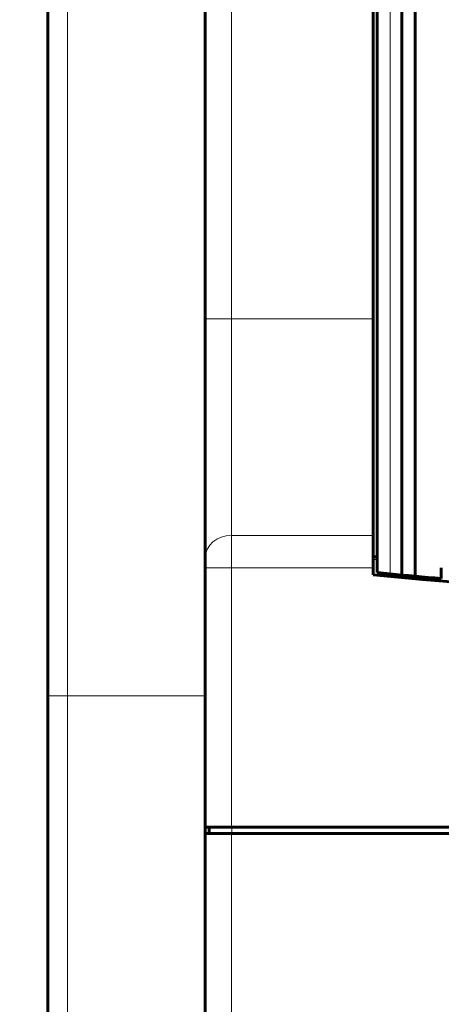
# Model space of a CAD drawing. Header units: millimetres. Extents: x 0 to 420, y 0 to 594.
# Tile 3 of 34: x 93 to 125, y 162 to 237. Entities that reach past the tile are written whole.
import ezdxf

# ---------------------------------------------------------------- set-up
doc = ezdxf.new("R2010")
doc.units = ezdxf.units.MM
doc.linetypes.add('K5LT_BASIC', pattern=[0])
doc.linetypes.add('K5LT_THIN', pattern=[0])
doc.layers.add('Системный слой', color=7, linetype='Continuous')
doc.styles.add('KDIMTEXTSTYLE', font='GOST_AU.SHX', dxfattribs={"width": 0.96, "oblique": 15, "height": 5})
doc.dimstyles.new('KDIMSTYLE (1.00)', dxfattribs={"dimtxt": 5, "dimasz": 1, "dimexe": 2, "dimexo": 0, "dimgap": 1, "dimtad": 1, "dimtxsty": 'KDIMTEXTSTYLE', "dimsah": 1, "dimcen": 0, "dimdle": 1, "dimadec": 0, "dimazin": 0, "dimtfac": 0.667, "dimtmove": 0, "dimatfit": 3, "dimfxl": 1, "dimtvp": 1, "dimtolj": 1, "dimtzin": 0, "dimarcsym": 0})

# ---------------------------------------------------------------- blocks, each defined once
blk = doc.blocks.new('U36')
at = {"layer": 'Системный слой', "color": 150, "linetype": 'K5LT_BASIC', "lineweight": 60, "true_color": 0x0080ff}
for p, q in [((119.912, 196.345), (120.212, 196.345)), ((180.012, 196.345), (180.312, 196.345))]:
    blk.add_line(p, q, dxfattribs=at)
blk = doc.blocks.new('U39')
at = {"layer": 'Системный слой', "color": 7, "linetype": 'K5LT_THIN', "lineweight": 18}
for p, q in [((120.212, 196.145), (119.912, 196.145)), ((180.312, 196.145), (180.012, 196.145))]:
    blk.add_line(p, q, dxfattribs=at)
blk = doc.blocks.new('KDIMARROW_01')
at = {"layer": 'Системный слой'}
blk.add_hatch(color=0, dxfattribs=at).paths.add_polyline_path([(-5, -0.658), (0, 0), (-5, 0.658), (-4.5, 0)])
at = {"layer": 'Системный слой', "color": 0, "linetype": 'K5LT_THIN', "lineweight": 18}
for p, q in [((-4.5, 0), (-5, 0.658)), ((-5, 0.658), (0, 0)), ((0, 0), (-5, -0.658)), ((-5, -0.658), (-4.5, 0)), ((0, 0), (-1, 0))]:
    blk.add_line(p, q, dxfattribs=at)

msp = doc.modelspace()

# ---------------------------------------------------------------- linework, layer by layer
at = {"layer": 'Системный слой', "color": 150, "linetype": 'K5LT_BASIC', "lineweight": 60, "true_color": 0x0080ff}
for p, q in [((107.112, 288.745), (107.112, 214.466)), ((120.212, 195.135), (120.212, 265.155)), ((122.112, 194.951), (122.112, 265.34)), ((123.112, 265.432), (123.112, 194.859)), ((119.912, 214.466), (119.912, 263.945)), ((95.112, 185.745), (95.112, 258.745)), ((107.112, 214.466), (107.112, 196.317)), ((119.912, 197.967), (119.912, 214.466)), ((119.912, 195.492), (119.912, 197.967)), ((107.112, 196.317), (107.112, 195.492)), ((107.112, 195.492), (107.112, 175.745)), ((119.912, 194.964), (119.912, 195.492)), ((125.112, 194.685), (125.112, 195.488)), ((95.112, 142.722), (95.112, 185.745)), ((95.112, 185.742), (95.112, 142.722)), ((109.112, 175.745), (107.112, 175.745)), ((107.112, 175.745), (107.112, 175.245)), ((107.412, 175.745), (107.412, 175.245)), ((191.112, 175.745), (109.112, 175.745)), ((107.112, 175.245), (109.112, 175.245)), ((107.112, 175.245), (107.112, 103.745)), ((191.112, 175.245), (109.112, 175.245))]:
    msp.add_line(p, q, dxfattribs=at)
at = {"layer": 'Системный слой', "color": 7, "linetype": 'K5LT_THIN', "lineweight": 18}
for p, q in [((109.112, 214.466), (109.112, 288.745)), ((121.212, 195.037), (121.212, 265.254)), ((96.612, 185.745), (96.612, 258.745)), ((109.112, 214.466), (107.112, 214.466)), ((119.912, 214.466), (109.112, 214.466)), ((109.112, 197.967), (109.112, 214.466)), ((109.112, 195.492), (109.112, 197.967)), ((119.912, 197.967), (109.112, 197.967)), ((109.112, 195.492), (107.112, 195.492)), ((119.912, 195.492), (109.112, 195.492)), ((109.112, 175.745), (109.112, 195.492)), ((95.112, 185.745), (96.612, 185.745)), ((96.612, 142.745), (96.612, 185.745)), ((107.112, 185.745), (96.612, 185.745)), ((109.132, 175.245), (109.132, 175.745)), ((109.112, 175.245), (109.112, 103.745))]:
    msp.add_line(p, q, dxfattribs=at)
at = {"layer": 'Системный слой', "color": 150, "linetype": 'K5LT_BASIC', "lineweight": 60, "true_color": 0x0080ff}
for radius, start, end in [(300, 264.28002, 264.47193), (300.2, 264.2263, 275.7737), (300, 264.47193, 264.6446), (300, 264.6446, 264.83639), (300, 264.83639, 265.21981)]:
    msp.add_arc((150.112, 493.641), radius, start, end, dxfattribs=at)
at = {"layer": 'Системный слой', "color": 7, "linetype": 'K5LT_THIN', "lineweight": 18}
msp.add_ellipse((109.112, 196.317), major_axis=(-2, 0), ratio=0.824942, start_param=4.712389, end_param=6.283185, dxfattribs=at)

# ---------------------------------------------------------------- block references
at = {"layer": 'Системный слой'}
for name in ['U36', 'U39']:
    msp.add_blockref(name, (0, 0), dxfattribs=at)

# ---------------------------------------------------------------- dimensions: what is measured, and where the dimension line sits
at = {"layer": 'Системный слой', "color": 7}
for base, p1, p2, location, text in [((41.363, 292.045), (104.712, 100.945), (139.172, 292.045), (41.363, 196.495), '\\H5.0;\\W0.965;\\Q15;\\H5.0;\\W0.965;\\Q15;\\Q15;\\H7.00;В\\Q15;\\H5.00;'), ((67.154, 106.745), (101.112, 284.745), (101.112, 106.745), (67.154, 195.745), '\\H5.0;\\W0.965;\\Q15;\\H5.0;\\W0.965;\\Q15;\\Q15;\\H7.00;В1\\Q15;\\H5.00;')]:
    msp.add_linear_dim(base=base, p1=p1, p2=p2, angle=90, location=location, text=text, dimstyle='KDIMSTYLE (1.00)', override={"dimexo": 0, "dimblk1": 'KDIMARROW_01', "dimblk2": 'KDIMARROW_01', "dimse1": 0, "dimse2": 0, "dimclrt": 7, "dimtolj": 1}, dxfattribs=at).render()

doc.saveas('drawing.dxf')
